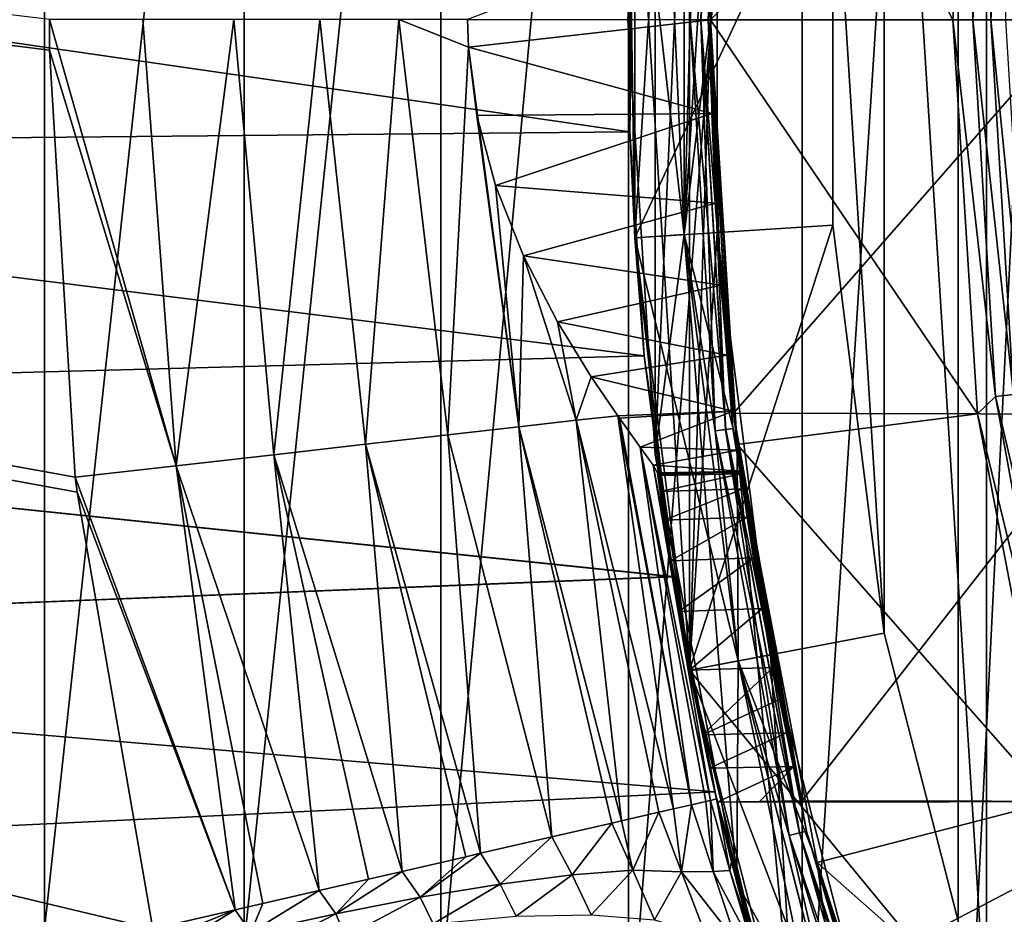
# Model space of a CAD drawing. Header units: metres. Extents: x -71 to 30, y -21 to 69.
# Tile 39 of 111: x -24.68 to -18.72, y -5.41 to 0. Entities that reach past the tile are written whole.
import ezdxf

# ---------------------------------------------------------------- set-up
doc = ezdxf.new("R2010")
doc.units = ezdxf.units.M
doc.layers.add('solid_DUSCHE_AUFPUTZ_EU_ASM_SW0003', color=7, linetype='CONTINUOUS')

msp = doc.modelspace()

# ---------------------------------------------------------------- linework, layer by layer
at = {"layer": 'solid_DUSCHE_AUFPUTZ_EU_ASM_SW0003'}
for points in [[(-19.001253, -7.718473, -211.350006), (-19.001255, 7.718473, -211.350006), (-18.18569, 8.627413, -211.350006)], [(-18.185688, -8.627414, -211.350006), (-19.001253, -7.718473, -211.350006), (-18.18569, 8.627413, -211.350006)], [(-17.915586, -8.430353, 37), (-17.915543, 8.430448, 37), (-18.830967, 6.118392, 37)], [(-19.946165, -6.943857, -211.350006), (-19.946165, 6.943856, -211.350006), (-19.001255, 7.718473, -211.350006)], [(-19.001253, -7.718473, -211.350006), (-19.946165, -6.943857, -211.350006), (-19.001255, 7.718473, -211.350006)], [(-20.997152, -6.322619, -211.350006), (-20.997154, 6.322618, -211.350006), (-19.946165, 6.943856, -211.350006)], [(-19.946165, -6.943857, -211.350006), (-20.997152, -6.322619, -211.350006), (-19.946165, 6.943856, -211.350006)], [(-22.131371, -5.868265, -211.350006), (-22.131372, 5.868265, -211.350006), (-20.997154, 6.322618, -211.350006)], [(-20.997152, -6.322619, -211.350006), (-22.131371, -5.868265, -211.350006), (-20.997154, 6.322618, -211.350006)], [(-18.830996, -6.118301, 37), (-18.830967, 6.118392, 37), (-19.449192, 3.710398, 37)], [(-17.915586, -8.430353, 37), (-18.830967, 6.118392, 37), (-18.830996, -6.118301, 37)], [(-23.320906, -5.591994, -211.350006), (-23.320908, 5.591993, -211.350006), (-22.131372, 5.868265, -211.350006)], [(-22.131371, -5.868265, -211.350006), (-23.320906, -5.591994, -211.350006), (-22.131372, 5.868265, -211.350006)], [(-24.530594, -5.5, -211.350006), (-24.530594, 5.5, -211.350006), (-23.320908, 5.591993, -211.350006)], [(-23.320906, -5.591994, -211.350006), (-24.530594, -5.5, -211.350006), (-23.320908, 5.591993, -211.350006)], [(-70, -5.5, -211.350006), (-70, 5.5, -211.350006), (-24.530594, 5.5, -211.350006)], [(-24.530594, -5.5, -211.350006), (-70, -5.5, -211.350006), (-24.530594, 5.5, -211.350006)], [(-24.499313, -0.183358, -203.350006), (-24.500013, 0.002541, -203.350006), (-70, 5.5, -203.350006)], [(-24.343172, -2.767655, -203.350006), (-24.499313, -0.183358, -203.350006), (-70, 5.5, -203.350006)], [(-24.33264, -2.85879, -203.350006), (-24.343172, -2.767655, -203.350006), (-70, 5.5, -203.350006)], [(-23.874672, -5.5, -203.350006), (-24.33264, -2.85879, -203.350006), (-70, 5.5, -203.350006)], [(-70, -5.5, -203.350006), (-23.874672, -5.5, -203.350006), (-70, 5.5, -203.350006)], [(-20.627968, -3.935336, -161.300003), (-20.627968, 3.935336, -161.300003), (-20.958561, 1.318624, -161.300003)], [(-20.628071, 3.934793, -81.800003), (-20.95853, -1.318816, -81.800003), (-20.958548, 1.318588, -81.800003)], [(-20.628071, 3.934793, -81.800003), (-20.628046, -3.934918, -81.800003), (-20.95853, -1.318816, -81.800003)], [(-20.459545, 1.287047, -81.800003), (-20.628046, -3.934918, -81.800003), (-20.628071, 3.934793, -81.800003)], [(-20.627968, 3.935336, -161.300003), (-20.459543, -1.287085, -161.300003), (-20.459543, 1.287085, -161.300003)], [(-20.627968, -3.935336, -161.300003), (-20.459543, -1.287085, -161.300003), (-20.627968, 3.935336, -161.300003)], [(-20.659153, -1.299786, -195.300003), (-20.659153, 1.299786, -195.300003), (-20.333282, 3.879117, -195.300003)], [(-20.5, 0, -195.300003), (-20.659153, -1.299786, -195.300003), (-20.333282, 3.879117, -195.300003)], [(-20.338326, 2.569441, -195.300003), (-20.5, 0, -195.300003), (-20.333282, 3.879117, -195.300003)], [(-19.449221, -3.710255, 37), (-19.449192, 3.710398, 37), (-19.760921, 1.24338, 37)], [(-18.830996, -6.118301, 37), (-19.449192, 3.710398, 37), (-19.449221, -3.710255, 37)], [(-20.834375, 2.632113, -160.5), (-20.834383, -2.632062, -160.5), (-21, 0, -160.5)], [(-20.834375, 2.632113, -160.5), (-21, 0, -160.5), (-20.834383, 2.632062, -82.599998)], [(-20.834383, 2.632062, -82.599998), (-21, 0, -160.5), (-21, 0, -82.599998)], [(-20.834383, 2.632062, -82.599998), (-21, 0, -82.599998), (-20.834375, -2.632113, -82.599998)], [(-20.659079, 1.300835, -160.5), (-20.834383, -2.632062, -160.5), (-20.834375, 2.632113, -160.5)], [(-20.659187, -1.299095, -82.599998), (-20.834383, 2.632062, -82.599998), (-20.834375, -2.632113, -82.599998)], [(-20.659187, -1.299095, -82.599998), (-20.659079, 1.300834, -82.599998), (-20.834383, 2.632062, -82.599998)], [(-20.5, 0, -196.100006), (-20.5, 0, -195.300003), (-20.338326, 2.569441, -195.300003)], [(-20.338345, 2.569337, -196.100006), (-20.5, 0, -196.100006), (-20.338326, 2.569441, -195.300003)], [(-19.034819, 0, -196.100006), (-20.5, 0, -196.100006), (-20.338345, 2.569337, -196.100006)], [(-18.884714, 2.385696, -196.100006), (-19.034819, 0, -196.100006), (-20.338345, 2.569337, -196.100006)], [(-20.623608, 0, -82.584839), (-20.47324, 2.485901, -82.584839), (-20.659079, 1.300834, -82.599998)], [(-20.473095, 2.485884, -160.515228), (-20.623463, 0, -160.515228), (-20.659079, 1.300835, -160.5)], [(-20.408739, 2.47807, -82.541473), (-20.47324, 2.485901, -82.584839), (-20.623608, 0, -82.584839)], [(-20.408739, 2.47807, -82.541473), (-20.623608, 0, -82.584839), (-20.558634, 0, -82.541473)], [(-20.558523, 0, -160.55864), (-20.623463, 0, -160.515228), (-20.473095, 2.485884, -160.515228)], [(-20.408739, 2.47807, -82.541473), (-20.558634, 0, -82.541473), (-20.365644, 2.472837, -82.47654)], [(-20.558634, 0, -82.541473), (-20.515224, 0, -82.47654), (-20.365644, 2.472837, -82.47654)], [(-20.408628, 2.478056, -160.55864), (-20.558523, 0, -160.55864), (-20.473095, 2.485884, -160.515228)], [(-20.408628, 2.478056, -160.55864), (-20.515163, 0, -160.623611), (-20.558523, 0, -160.55864)], [(-20.365644, 2.472837, -82.47654), (-20.515224, 0, -82.47654), (-20.459545, 1.287265, -82.400002)], [(-20.408628, 2.478056, -160.55864), (-20.365585, 2.47283, -160.623611), (-20.515163, 0, -160.623611)], [(-20.515163, 0, -160.623611), (-20.365585, 2.47283, -160.623611), (-20.459547, 1.287208, -160.699997)], [(-18.119488, 2.385611, -197.350006), (-20.3615, 2.378826, -197.350006), (-20.499977, 0, -197.350006)], [(-18.119488, 2.385611, -197.350006), (-20.499977, 0, -197.350006), (-18.275869, 0, -197.350006)], [(-18.914007, 0, -196.118683), (-19.034819, 0, -196.100006), (-18.884714, 2.385696, -196.100006)], [(-18.776102, 2.279832, -196.118683), (-18.914007, 0, -196.118683), (-18.884714, 2.385696, -196.100006)], [(-20.5, -0.000001, -202.527695), (-20.499977, 0, -197.350006), (-20.3615, 2.378826, -197.350006)], [(-20.5, -0.000001, -202.527695), (-20.3615, 2.378826, -197.350006), (-20.492153, 0.567127, -202.46907)], [(-18.804176, 0, -196.173187), (-18.914007, 0, -196.118683), (-18.776102, 2.279832, -196.118683)], [(-18.667074, 2.266593, -196.173187), (-18.804176, 0, -196.173187), (-18.776102, 2.279832, -196.118683)], [(-18.667074, 2.266593, -196.173187), (-18.716019, 0, -196.258408), (-18.804176, 0, -196.173187)], [(-20.98905, 0.67805, -50.672203), (-20.989038, -0.67843, -50.67223), (-20.958567, 1.318506, 35.799999)], [(-20.989038, -0.67843, -50.67223), (-20.958567, -1.318506, 35.799999), (-20.958567, 1.318506, 35.799999)], [(-20.989037, 0.678472, -71.327766), (-20.958548, 1.318588, -81.800003), (-20.95853, -1.318816, -81.800003)], [(-19.760921, 1.24338, 37), (-20.958567, 1.318506, 35.799999), (-20.958567, -1.318506, 35.799999)], [(-20.958561, 1.318624, -161.300003), (-20.958551, 1.318747, -195), (-20.958551, -1.318747, -195)], [(-20.958561, -1.318624, -161.300003), (-20.958561, 1.318624, -161.300003), (-20.958551, -1.318747, -195)], [(-20.627968, -3.935336, -161.300003), (-20.958561, 1.318624, -161.300003), (-20.958561, -1.318624, -161.300003)], [(-20.958551, 1.318747, -195), (-20.659153, 1.299786, -195.300003), (-20.659153, -1.299786, -195.300003)], [(-20.958551, -1.318747, -195), (-20.958551, 1.318747, -195), (-20.659153, -1.299786, -195.300003)], [(-20.659187, -1.299095, -160.5), (-20.834383, -2.632062, -160.5), (-20.659079, 1.300835, -160.5)], [(-20.623463, 0, -160.515228), (-20.659187, -1.299095, -160.5), (-20.659079, 1.300835, -160.5)], [(-20.623608, 0, -82.584839), (-20.659079, 1.300834, -82.599998), (-20.659187, -1.299095, -82.599998)], [(-20.459545, 1.287047, -81.800003), (-20.459545, -1.287047, -81.800003), (-20.628046, -3.934918, -81.800003)], [(-20.515224, 0, -82.47654), (-20.459553, -1.287141, -82.400002), (-20.459545, 1.287265, -82.400002)], [(-20.515163, 0, -160.623611), (-20.459547, 1.287208, -160.699997), (-20.459549, -1.287203, -160.699997)], [(-20.459545, 1.287265, -82.400002), (-20.459553, -1.287141, -82.400002), (-20.459545, 1.287047, -81.800003)], [(-20.459553, -1.287141, -82.400002), (-20.459545, -1.287047, -81.800003), (-20.459545, 1.287047, -81.800003)], [(-20.459543, -1.287085, -161.300003), (-20.459549, -1.287203, -160.699997), (-20.459547, 1.287208, -160.699997)], [(-20.459543, 1.287085, -161.300003), (-20.459543, -1.287085, -161.300003), (-20.459547, 1.287208, -160.699997)], [(-19.760931, -1.243235, 37), (-19.760921, 1.24338, 37), (-20.958567, -1.318506, 35.799999)], [(-19.449221, -3.710255, 37), (-19.760921, 1.24338, 37), (-19.760931, -1.243235, 37)], [(-31, -0.773293, -50.678944), (-20.98905, 0.67805, -50.672203), (-31, 0.773301, -50.678947)], [(-31, 0.773293, -71.321053), (-20.989037, 0.678472, -71.327766), (-20.989052, -0.678009, -71.327797)], [(-31, 0.773293, -71.321053), (-20.989052, -0.678009, -71.327797), (-31, -0.773301, -71.321053)], [(-31, -0.773293, -50.678944), (-20.989038, -0.67843, -50.67223), (-20.98905, 0.67805, -50.672203)], [(-20.989052, -0.678009, -71.327797), (-20.989037, 0.678472, -71.327766), (-20.95853, -1.318816, -81.800003)], [(-20.5, -0.000001, -202.527695), (-20.492153, 0.567127, -202.46907), (-21.970041, 0.001821, -202.268509)], [(-23.733084, -2.698354, -203.295715), (-23.934925, 0.00271, -203.304077), (-24.500013, 0.002541, -203.350006)], [(-23.733084, -2.698354, -203.295715), (-24.500013, 0.002541, -203.350006), (-24.499313, -0.183358, -203.350006)], [(-23.733084, -2.698354, -203.295715), (-23.384676, 0.002647, -203.167542), (-23.934925, 0.00271, -203.304077)], [(-23.733084, -2.698354, -203.295715), (-23.141924, -2.631141, -203.134567), (-23.384676, 0.002647, -203.167542)], [(-23.141924, -2.631141, -203.134567), (-22.863691, 0.002588, -202.943939), (-23.384676, 0.002647, -203.167542)], [(-23.141924, -2.631141, -203.134567), (-22.588022, -2.568165, -202.871536), (-22.863691, 0.002588, -202.943939)], [(-22.588022, -2.568165, -202.871536), (-22.385641, 0.002534, -202.639175), (-22.863691, 0.002588, -202.943939)], [(-22.588022, -2.568165, -202.871536), (-22.088562, -2.511378, -202.514786), (-22.385641, 0.002534, -202.639175)], [(-22.385641, 0.002534, -202.639175), (-21.965435, -0.164392, -202.264328), (-21.970041, 0.001821, -202.268509)], [(-22.088562, -2.511378, -202.514786), (-21.965435, -0.164392, -202.264328), (-22.385641, 0.002534, -202.639175)], [(-20.5, -0.000001, -202.527695), (-21.970041, 0.001821, -202.268509), (-21.965435, -0.164392, -202.264328)], [(-20.47324, -2.485901, -82.584839), (-20.623608, 0, -82.584839), (-20.659187, -1.299095, -82.599998)], [(-20.623463, 0, -160.515228), (-20.473095, -2.485884, -160.515228), (-20.659187, -1.299095, -160.5)], [(-20.558634, 0, -82.541473), (-20.623608, 0, -82.584839), (-20.47324, -2.485901, -82.584839)], [(-20.408628, -2.478056, -160.55864), (-20.473095, -2.485884, -160.515228), (-20.623463, 0, -160.515228)], [(-20.558523, 0, -160.55864), (-20.408628, -2.478056, -160.55864), (-20.623463, 0, -160.515228)], [(-20.558634, 0, -82.541473), (-20.47324, -2.485901, -82.584839), (-20.408739, -2.47807, -82.541473)], [(-20.558634, 0, -82.541473), (-20.408739, -2.47807, -82.541473), (-20.515224, 0, -82.47654)], [(-20.558523, 0, -160.55864), (-20.515163, 0, -160.623611), (-20.365585, -2.47283, -160.623611)], [(-20.558523, 0, -160.55864), (-20.365585, -2.47283, -160.623611), (-20.408628, -2.478056, -160.55864)], [(-20.515224, 0, -82.47654), (-20.365644, -2.472837, -82.47654), (-20.459553, -1.287141, -82.400002)], [(-20.408739, -2.47807, -82.541473), (-20.365644, -2.472837, -82.47654), (-20.515224, 0, -82.47654)], [(-20.365585, -2.47283, -160.623611), (-20.515163, 0, -160.623611), (-20.459549, -1.287203, -160.699997)], [(-20.5, 0, -196.100006), (-20.338345, -2.569328, -196.100006), (-20.5, 0, -195.300003)], [(-20.492153, -0.567128, -202.469055), (-20.499977, 0, -197.350006), (-20.5, -0.000001, -202.527695)], [(-18.88489, -2.38423, -196.100006), (-20.338345, -2.569328, -196.100006), (-20.5, 0, -196.100006)], [(-19.034819, 0, -196.100006), (-18.88489, -2.38423, -196.100006), (-20.5, 0, -196.100006)], [(-18.275869, 0, -197.350006), (-20.499977, 0, -197.350006), (-20.3615, -2.378826, -197.350006)], [(-20.362871, -2.367163, -201.180725), (-20.3615, -2.378826, -197.350006), (-20.499977, 0, -197.350006)], [(-20.469929, -1.109942, -202.295471), (-20.499977, 0, -197.350006), (-20.492153, -0.567128, -202.469055)], [(-20.437119, -1.604421, -202.014297), (-20.499977, 0, -197.350006), (-20.469929, -1.109942, -202.295471)], [(-20.399305, -2.029363, -201.637527), (-20.499977, 0, -197.350006), (-20.437119, -1.604421, -202.014297)], [(-20.362871, -2.367163, -201.180725), (-20.499977, 0, -197.350006), (-20.399305, -2.029363, -201.637527)], [(-18.119488, -2.385611, -197.350006), (-18.275869, 0, -197.350006), (-20.3615, -2.378826, -197.350006)], [(-18.776102, -2.279832, -196.118683), (-18.88489, -2.38423, -196.100006), (-19.034819, 0, -196.100006)], [(-18.776102, -2.279832, -196.118683), (-19.034819, 0, -196.100006), (-18.914007, 0, -196.118683)], [(-18.667074, -2.266593, -196.173187), (-18.914007, 0, -196.118683), (-18.804176, 0, -196.173187)], [(-18.667074, -2.266593, -196.173187), (-18.776102, -2.279832, -196.118683), (-18.914007, 0, -196.118683)], [(-18.579557, -2.255967, -196.258408), (-18.804176, 0, -196.173187), (-18.716019, 0, -196.258408)], [(-18.667074, -2.266593, -196.173187), (-18.804176, 0, -196.173187), (-18.579557, -2.255967, -196.258408)], [(-20.492153, -0.567128, -202.469055), (-20.5, -0.000001, -202.527695), (-21.965435, -0.164392, -202.264328)], [(-21, 0, -82.599998), (-21, 0, -160.5), (-20.834383, -2.632062, -160.5)], [(-20.834375, -2.632113, -82.599998), (-21, 0, -82.599998), (-20.834383, -2.632062, -160.5)], [(-20.5, 0, -195.300003), (-20.338326, -2.569441, -195.300003), (-20.659153, -1.299786, -195.300003)], [(-20.338345, -2.569328, -196.100006), (-20.338326, -2.569441, -195.300003), (-20.5, 0, -195.300003)], [(-22.088562, -2.511378, -202.514786), (-21.659031, -2.462542, -202.075378), (-21.965435, -0.164392, -202.264328)], [(-20.492153, -0.567128, -202.469055), (-21.965435, -0.164392, -202.264328), (-21.913292, -0.578184, -202.216095)], [(-21.659031, -2.462542, -202.075378), (-21.913292, -0.578184, -202.216095), (-21.965435, -0.164392, -202.264328)], [(-23.733084, -2.698354, -203.295715), (-24.499313, -0.183358, -203.350006), (-24.343172, -2.767655, -203.350006)], [(-20.492153, -0.567128, -202.469055), (-21.913292, -0.578184, -202.216095), (-21.801222, -1.002177, -202.106247)], [(-21.659031, -2.462542, -202.075378), (-21.801222, -1.002177, -202.106247), (-21.913292, -0.578184, -202.216095)], [(-20.469929, -1.109942, -202.295471), (-20.492153, -0.567128, -202.469055), (-21.801222, -1.002177, -202.106247)], [(-31, -0.773301, -71.321053), (-20.989052, -0.678009, -71.327797), (-20.901459, -2.032008, -71.148567)], [(-31, -0.773293, -50.678944), (-20.901424, -2.03236, -50.851505), (-20.989038, -0.67843, -50.67223)], [(-20.901459, -2.032008, -71.148567), (-20.989052, -0.678009, -71.327797), (-20.95853, -1.318816, -81.800003)], [(-20.989038, -0.67843, -50.67223), (-20.901424, -2.03236, -50.851505), (-20.958567, -1.318506, 35.799999)], [(-31, -2.303133, -50.909504), (-20.901424, -2.03236, -50.851505), (-31, -0.773293, -50.678944)], [(-31, -0.773301, -71.321053), (-20.901459, -2.032008, -71.148567), (-31, -2.30314, -71.090492)], [(-20.469929, -1.109942, -202.295471), (-21.801222, -1.002177, -202.106247), (-21.632065, -1.428409, -201.92186)], [(-21.659031, -2.462542, -202.075378), (-21.632065, -1.428409, -201.92186), (-21.801222, -1.002177, -202.106247)], [(-20.437119, -1.604421, -202.014297), (-20.469929, -1.109942, -202.295471), (-21.632065, -1.428409, -201.92186)], [(-19.760931, -1.243235, 37), (-20.958567, -1.318506, 35.799999), (-20.628017, -3.935081, 35.799999)], [(-19.449221, -3.710255, 37), (-19.760931, -1.243235, 37), (-20.628017, -3.935081, 35.799999)], [(-20.958551, -1.318747, -195), (-20.659153, -1.299786, -195.300003), (-20.333282, -3.879117, -195.300003)], [(-20.659187, -1.299095, -160.5), (-20.340282, -5.222319, -160.5), (-20.834383, -2.632062, -160.5)], [(-20.659187, -1.299095, -82.599998), (-20.834375, -2.632113, -82.599998), (-20.340271, -5.222362, -82.599998)], [(-20.333485, -3.877977, -160.5), (-20.340282, -5.222319, -160.5), (-20.659187, -1.299095, -160.5)], [(-20.333485, -3.877978, -82.599998), (-20.659187, -1.299095, -82.599998), (-20.340271, -5.222362, -82.599998)], [(-20.47324, -2.485901, -82.584839), (-20.659187, -1.299095, -82.599998), (-20.333485, -3.877978, -82.599998)], [(-20.473095, -2.485884, -160.515228), (-20.333485, -3.877977, -160.5), (-20.659187, -1.299095, -160.5)], [(-20.338326, -2.569441, -195.300003), (-20.333282, -3.879117, -195.300003), (-20.659153, -1.299786, -195.300003)], [(-20.459545, -1.287047, -81.800003), (-20.136852, -3.841476, -81.800003), (-20.628046, -3.934918, -81.800003)], [(-19.972107, -6.489507, -161.300003), (-20.459543, -1.287085, -161.300003), (-20.627968, -3.935336, -161.300003)], [(-20.459553, -1.287141, -82.400002), (-20.136902, -3.841249, -82.400002), (-20.459545, -1.287047, -81.800003)], [(-20.365644, -2.472837, -82.47654), (-20.136902, -3.841249, -82.400002), (-20.459553, -1.287141, -82.400002)], [(-20.459543, -1.287085, -161.300003), (-20.136879, -3.84137, -161.300003), (-20.459549, -1.287203, -160.699997)], [(-20.136879, -3.84137, -161.300003), (-20.136889, -3.841314, -160.699997), (-20.459549, -1.287203, -160.699997)], [(-20.365585, -2.47283, -160.623611), (-20.459549, -1.287203, -160.699997), (-20.136889, -3.841314, -160.699997)], [(-20.136902, -3.841249, -82.400002), (-20.136852, -3.841476, -81.800003), (-20.459545, -1.287047, -81.800003)], [(-19.972107, -6.489507, -161.300003), (-20.136879, -3.84137, -161.300003), (-20.459543, -1.287085, -161.300003)], [(-20.727982, -3.369097, -51.213673), (-20.628017, -3.935081, 35.799999), (-20.958567, -1.318506, 35.799999)], [(-20.901424, -2.03236, -50.851505), (-20.727982, -3.369097, -51.213673), (-20.958567, -1.318506, 35.799999)], [(-20.958561, -1.318624, -161.300003), (-20.958551, -1.318747, -195), (-20.627979, -3.935281, -195)], [(-20.627968, -3.935336, -161.300003), (-20.958561, -1.318624, -161.300003), (-20.627979, -3.935281, -195)], [(-20.627979, -3.935281, -195), (-20.958551, -1.318747, -195), (-20.333282, -3.879117, -195.300003)], [(-20.901459, -2.032008, -71.148567), (-20.95853, -1.318816, -81.800003), (-20.628046, -3.934918, -81.800003)], [(-21.659031, -2.462542, -202.075378), (-21.312756, -2.423172, -201.56694), (-21.632065, -1.428409, -201.92186)], [(-20.437119, -1.604421, -202.014297), (-21.632065, -1.428409, -201.92186), (-21.426205, -1.826524, -201.6595)], [(-21.312756, -2.423172, -201.56694), (-21.426205, -1.826524, -201.6595), (-21.632065, -1.428409, -201.92186)], [(-20.399305, -2.029363, -201.637527), (-20.437119, -1.604421, -202.014297), (-21.426205, -1.826524, -201.6595)], [(-20.399305, -2.029363, -201.637527), (-21.426205, -1.826524, -201.6595), (-21.222368, -2.159043, -201.337448)], [(-21.312756, -2.423172, -201.56694), (-21.222368, -2.159043, -201.337448), (-21.426205, -1.826524, -201.6595)], [(-31, -2.30314, -71.090492), (-20.901459, -2.032008, -71.148567), (-20.728033, -3.368773, -70.786438)], [(-31, -2.303133, -50.909504), (-20.727982, -3.369097, -51.213673), (-20.901424, -2.03236, -50.851505)], [(-20.362871, -2.367163, -201.180725), (-20.399305, -2.029363, -201.637527), (-21.222368, -2.159043, -201.337448)], [(-20.728033, -3.368773, -70.786438), (-20.901459, -2.032008, -71.148567), (-20.628046, -3.934918, -81.800003)], [(-21.312756, -2.423172, -201.56694), (-21.060268, -2.39691, -201.005386), (-21.222368, -2.159043, -201.337448)], [(-20.362871, -2.367163, -201.180725), (-21.222368, -2.159043, -201.337448), (-21.060268, -2.39691, -201.005386)], [(-31, -3.781403, -51.365524), (-20.727982, -3.369097, -51.213673), (-31, -2.303133, -50.909504)], [(-31, -2.30314, -71.090492), (-20.728033, -3.368773, -70.786438), (-31, -3.781414, -70.634468)], [(-18.776102, -2.279832, -196.118683), (-18.364401, -4.526418, -196.118683), (-18.88489, -2.38423, -196.100006)], [(-18.667074, -2.266593, -196.173187), (-18.257763, -4.500134, -196.173187), (-18.776102, -2.279832, -196.118683)], [(-18.257763, -4.500134, -196.173187), (-18.364401, -4.526418, -196.118683), (-18.776102, -2.279832, -196.118683)], [(-20.362871, -2.367163, -201.180725), (-21.060268, -2.39691, -201.005386), (-21.050695, -2.410435, -200.982361)], [(-20.362871, -2.367163, -201.180725), (-21.050695, -2.410435, -200.982361), (-20.924984, -2.585195, -200.612518)], [(-20.333944, -2.603983, -200.662354), (-20.362871, -2.367163, -201.180725), (-20.924984, -2.585195, -200.612518)], [(-20.333944, -2.603983, -200.662354), (-20.3615, -2.378826, -197.350006), (-20.362871, -2.367163, -201.180725)], [(-18.119488, -2.385611, -197.350006), (-20.3615, -2.378826, -197.350006), (-19.947767, -4.726156, -197.350006)], [(-19.99593, -4.518053, -197.360962), (-19.947767, -4.726156, -197.350006), (-20.3615, -2.378826, -197.350006)], [(-20.315201, -2.746374, -199.109909), (-20.3615, -2.378826, -197.350006), (-20.317108, -2.732235, -199.315887)], [(-20.317394, -2.730113, -200.102676), (-20.317108, -2.732235, -199.315887), (-20.3615, -2.378826, -197.350006)], [(-20.302639, -2.837748, -198.707489), (-20.3615, -2.378826, -197.350006), (-20.315201, -2.746374, -199.109909)], [(-20.277882, -3.009563, -198.332458), (-20.3615, -2.378826, -197.350006), (-20.302639, -2.837748, -198.707489)], [(-20.240047, -3.254305, -198.000961), (-20.3615, -2.378826, -197.350006), (-20.277882, -3.009563, -198.332458)], [(-20.188194, -3.56185, -197.726624), (-20.3615, -2.378826, -197.350006), (-20.240047, -3.254305, -198.000961)], [(-20.121803, -3.919569, -197.521118), (-20.3615, -2.378826, -197.350006), (-20.188194, -3.56185, -197.726624)], [(-20.083185, -4.112864, -197.447083), (-20.3615, -2.378826, -197.350006), (-20.121803, -3.919569, -197.521118)], [(-20.041145, -4.313061, -197.393463), (-20.3615, -2.378826, -197.350006), (-20.083185, -4.112864, -197.447083)], [(-19.99593, -4.518053, -197.360962), (-20.3615, -2.378826, -197.350006), (-20.041145, -4.313061, -197.393463)], [(-20.317394, -2.730113, -200.102676), (-20.3615, -2.378826, -197.350006), (-20.333944, -2.603983, -200.662354)], [(-21.038759, -4.846692, -201.794418), (-21.312756, -2.423172, -201.56694), (-21.659031, -2.462542, -202.075378)], [(-20.723591, -4.774086, -201.189301), (-21.060268, -2.39691, -201.005386), (-21.312756, -2.423172, -201.56694)], [(-20.81353, -4.794806, -201.393402), (-20.723591, -4.774086, -201.189301), (-21.312756, -2.423172, -201.56694)], [(-21.038759, -4.846692, -201.794418), (-20.81353, -4.794806, -201.393402), (-21.312756, -2.423172, -201.56694)], [(-20.614666, -4.748993, -200.878754), (-21.050695, -2.410435, -200.982361), (-21.060268, -2.39691, -201.005386)], [(-20.723591, -4.774086, -201.189301), (-20.614666, -4.748993, -200.878754), (-21.060268, -2.39691, -201.005386)], [(-20.614666, -4.748993, -200.878754), (-20.924984, -2.585195, -200.612518), (-21.050695, -2.410435, -200.982361)], [(-18.88489, -2.38423, -196.100006), (-18.437191, -4.732212, -196.100006), (-20.338345, -2.569328, -196.100006)], [(-17.653131, -4.730099, -197.350006), (-18.119488, -2.385611, -197.350006), (-19.947767, -4.726156, -197.350006)], [(-18.364401, -4.526418, -196.118683), (-18.437191, -4.732212, -196.100006), (-18.88489, -2.38423, -196.100006)], [(-21.461376, -4.94405, -202.323242), (-21.659031, -2.462542, -202.075378), (-22.088562, -2.511378, -202.514786)], [(-21.097639, -4.860256, -201.881943), (-21.038759, -4.846692, -201.794418), (-21.659031, -2.462542, -202.075378)], [(-21.461376, -4.94405, -202.323242), (-21.097639, -4.860256, -201.881943), (-21.659031, -2.462542, -202.075378)], [(-20.408739, -2.47807, -82.541473), (-20.47324, -2.485901, -82.584839), (-20.024324, -4.935553, -82.584839)], [(-20.024324, -4.935553, -82.584839), (-20.47324, -2.485901, -82.584839), (-20.333485, -3.877978, -82.599998)], [(-20.408628, -2.478056, -160.55864), (-19.96113, -4.919977, -160.55864), (-20.473095, -2.485884, -160.515228)], [(-20.473095, -2.485884, -160.515228), (-20.024183, -4.935518, -160.515228), (-20.333485, -3.877977, -160.5)], [(-19.96113, -4.919977, -160.55864), (-20.024183, -4.935518, -160.515228), (-20.473095, -2.485884, -160.515228)], [(-20.408739, -2.47807, -82.541473), (-19.961237, -4.920003, -82.541473), (-20.365644, -2.472837, -82.47654)], [(-20.408739, -2.47807, -82.541473), (-20.024324, -4.935553, -82.584839), (-19.961237, -4.920003, -82.541473)], [(-20.408628, -2.478056, -160.55864), (-20.365585, -2.47283, -160.623611), (-19.919031, -4.9096, -160.623611)], [(-20.408628, -2.478056, -160.55864), (-19.919031, -4.9096, -160.623611), (-19.96113, -4.919977, -160.55864)], [(-20.365644, -2.472837, -82.47654), (-19.919088, -4.909615, -82.47654), (-20.136902, -3.841249, -82.400002)], [(-19.961237, -4.920003, -82.541473), (-19.919088, -4.909615, -82.47654), (-20.365644, -2.472837, -82.47654)], [(-19.919031, -4.9096, -160.623611), (-20.365585, -2.47283, -160.623611), (-20.136889, -3.841314, -160.699997)], [(-21.890926, -5.043005, -202.697083), (-22.088562, -2.511378, -202.514786), (-22.588022, -2.568165, -202.871536)], [(-21.890926, -5.043005, -202.697083), (-21.461376, -4.94405, -202.323242), (-22.088562, -2.511378, -202.514786)], [(-22.366697, -5.152608, -202.989319), (-22.588022, -2.568165, -202.871536), (-23.141924, -2.631141, -203.134567)], [(-21.979858, -5.063492, -202.760178), (-21.890926, -5.043005, -202.697083), (-22.588022, -2.568165, -202.871536)], [(-22.366697, -5.152608, -202.989319), (-21.979858, -5.063492, -202.760178), (-22.588022, -2.568165, -202.871536)], [(-20.333944, -2.603983, -200.662354), (-20.924984, -2.585195, -200.612518), (-20.847918, -2.693887, -200.235168)], [(-20.500065, -4.722593, -200.357605), (-20.847918, -2.693887, -200.235168), (-20.924984, -2.585195, -200.612518)], [(-20.529528, -4.72938, -200.532745), (-20.500065, -4.722593, -200.357605), (-20.924984, -2.585195, -200.612518)], [(-20.614666, -4.748993, -200.878754), (-20.529528, -4.72938, -200.532745), (-20.924984, -2.585195, -200.612518)], [(-20.317394, -2.730113, -200.102676), (-20.333944, -2.603983, -200.662354), (-20.847918, -2.693887, -200.235168)], [(-20.338345, -2.569328, -196.100006), (-19.855965, -5.098087, -196.100006), (-20.338326, -2.569441, -195.300003)], [(-18.437191, -4.732212, -196.100006), (-19.855965, -5.098087, -196.100006), (-20.338345, -2.569328, -196.100006)], [(-20.338326, -2.569441, -195.300003), (-19.855965, -5.09805, -195.300003), (-20.333282, -3.879117, -195.300003)], [(-19.855965, -5.098087, -196.100006), (-19.855965, -5.09805, -195.300003), (-20.338326, -2.569441, -195.300003)], [(-22.868124, -5.268122, -203.194107), (-23.141924, -2.631141, -203.134567), (-23.733084, -2.698354, -203.295715)], [(-22.569548, -5.199339, -203.083618), (-22.366697, -5.152608, -202.989319), (-23.141924, -2.631141, -203.134567)], [(-22.868124, -5.268122, -203.194107), (-22.569548, -5.199339, -203.083618), (-23.141924, -2.631141, -203.134567)], [(-20.834375, -2.632113, -82.599998), (-20.834383, -2.632062, -160.5), (-20.340282, -5.222319, -160.5)], [(-20.340271, -5.222362, -82.599998), (-20.834375, -2.632113, -82.599998), (-20.340282, -5.222319, -160.5)], [(-23.37607, -5.385138, -203.312393), (-23.733084, -2.698354, -203.295715), (-24.343172, -2.767655, -203.350006)], [(-23.209341, -5.346728, -203.282761), (-22.868124, -5.268122, -203.194107), (-23.733084, -2.698354, -203.295715)], [(-23.37607, -5.385138, -203.312393), (-23.209341, -5.346728, -203.282761), (-23.733084, -2.698354, -203.295715)], [(-20.317394, -2.730113, -200.102676), (-20.847918, -2.693887, -200.235168), (-20.819843, -2.744833, -199.850006)], [(-20.6654, -3.733801, -199.850006), (-20.819843, -2.744833, -199.850006), (-20.847918, -2.693887, -200.235168)], [(-20.6654, -3.733801, -199.850006), (-20.847918, -2.693887, -200.235168), (-20.464005, -4.714286, -199.850006)], [(-20.500065, -4.722593, -200.357605), (-20.464005, -4.714286, -199.850006), (-20.847918, -2.693887, -200.235168)], [(-20.82048, -2.740006, -199.281143), (-20.317108, -2.732235, -199.315887), (-20.316143, -2.7394, -199.522766)], [(-20.82048, -2.740006, -199.281143), (-20.818186, -2.757385, -199.07785), (-20.317108, -2.732235, -199.315887)], [(-20.82048, -2.740006, -199.281143), (-20.316143, -2.7394, -199.522766), (-20.568624, -2.741542, -199.504364)], [(-20.568624, -2.741542, -199.504364), (-20.820028, -2.743434, -199.486023), (-20.82048, -2.740006, -199.281143)], [(-20.819164, -2.749979, -199.668289), (-20.818186, -2.757385, -199.07785), (-20.82048, -2.740006, -199.281143)], [(-20.819164, -2.749979, -199.668289), (-20.82048, -2.740006, -199.281143), (-20.820028, -2.743434, -199.486023)], [(-20.317394, -2.730113, -200.102676), (-20.820028, -2.743434, -199.486023), (-20.568624, -2.741542, -199.504364)], [(-20.317394, -2.730113, -200.102676), (-20.819164, -2.749979, -199.668289), (-20.820028, -2.743434, -199.486023)], [(-20.317394, -2.730113, -200.102676), (-20.819843, -2.744833, -199.850006), (-20.819164, -2.749979, -199.668289)], [(-20.818186, -2.757385, -199.07785), (-20.315201, -2.746374, -199.109909), (-20.317108, -2.732235, -199.315887)], [(-20.317394, -2.730113, -200.102676), (-20.568624, -2.741542, -199.504364), (-20.316143, -2.7394, -199.522766)], [(-20.317394, -2.730113, -200.102676), (-20.316143, -2.7394, -199.522766), (-20.317108, -2.732235, -199.315887)], [(-23.37607, -5.385138, -203.312393), (-24.343172, -2.767655, -203.350006), (-24.33264, -2.85879, -203.350006)], [(-20.6654, -3.733801, -199.850006), (-20.819164, -2.749979, -199.668289), (-20.819843, -2.744833, -199.850006)], [(-20.6654, -3.733801, -199.850006), (-20.818186, -2.757385, -199.07785), (-20.819164, -2.749979, -199.668289)], [(-20.818186, -2.757385, -199.07785), (-20.805214, -2.853604, -198.681717), (-20.315201, -2.746374, -199.109909)], [(-20.6654, -3.733801, -199.850006), (-20.805214, -2.853604, -198.681717), (-20.818186, -2.757385, -199.07785)], [(-20.805214, -2.853604, -198.681717), (-20.302639, -2.837748, -198.707489), (-20.315201, -2.746374, -199.109909)], [(-23.37607, -5.385138, -203.312393), (-24.33264, -2.85879, -203.350006), (-23.874672, -5.5, -203.350006)], [(-20.805214, -2.853604, -198.681717), (-20.780527, -3.028151, -198.313065), (-20.302639, -2.837748, -198.707489)], [(-20.6654, -3.733801, -199.850006), (-20.780527, -3.028151, -198.313065), (-20.805214, -2.853604, -198.681717)], [(-20.780527, -3.028151, -198.313065), (-20.277882, -3.009563, -198.332458), (-20.302639, -2.837748, -198.707489)], [(-20.780527, -3.028151, -198.313065), (-20.743265, -3.273672, -197.98764), (-20.277882, -3.009563, -198.332458)], [(-20.6654, -3.733801, -199.850006), (-20.743265, -3.273672, -197.98764), (-20.780527, -3.028151, -198.313065)], [(-20.743265, -3.273672, -197.98764), (-20.240047, -3.254305, -198.000961), (-20.277882, -3.009563, -198.332458)], [(-20.743265, -3.273672, -197.98764), (-20.692568, -3.580169, -197.718719), (-20.240047, -3.254305, -198.000961)], [(-20.6654, -3.733801, -199.850006), (-20.692568, -3.580169, -197.718719), (-20.743265, -3.273672, -197.98764)], [(-20.692568, -3.580169, -197.718719), (-20.188194, -3.56185, -197.726624), (-20.240047, -3.254305, -198.000961)], [(-31, -3.781414, -70.634468), (-20.728033, -3.368773, -70.786438), (-20.473959, -4.670868, -70.236053)], [(-31, -3.781403, -51.365524), (-20.473888, -4.671173, -51.764099), (-20.727982, -3.369097, -51.213673)], [(-20.473959, -4.670868, -70.236053), (-20.728033, -3.368773, -70.786438), (-20.628046, -3.934918, -81.800003)], [(-20.727982, -3.369097, -51.213673), (-20.473888, -4.671173, -51.764099), (-20.628017, -3.935081, 35.799999)], [(-20.692568, -3.580169, -197.718719), (-20.627943, -3.935477, -197.517426), (-20.188194, -3.56185, -197.726624)], [(-20.627943, -3.935477, -197.517426), (-20.121803, -3.919569, -197.521118), (-20.188194, -3.56185, -197.726624)], [(-20.6654, -3.733801, -199.850006), (-20.627943, -3.935477, -197.517426), (-20.692568, -3.580169, -197.718719)], [(-20.6654, -3.733801, -199.850006), (-20.464005, -4.714286, -199.850006), (-20.627943, -3.935477, -197.517426)], [(-18.830996, -6.118301, 37), (-19.449221, -3.710255, 37), (-20.628017, -3.935081, 35.799999)], [(-31, -5.174856, -52.036568), (-20.473888, -4.671173, -51.764099), (-31, -3.781403, -51.365524)], [(-31, -3.781414, -70.634468), (-20.473959, -4.670868, -70.236053), (-31, -5.174865, -69.963425)], [(-20.136852, -3.841476, -81.800003), (-19.972082, -6.489547, -81.800003), (-20.628046, -3.934918, -81.800003)], [(-20.136902, -3.841249, -82.400002), (-19.496681, -6.334778, -82.400002), (-20.136852, -3.841476, -81.800003)], [(-19.919088, -4.909615, -82.47654), (-19.496681, -6.334778, -82.400002), (-20.136902, -3.841249, -82.400002)], [(-19.496622, -6.334914, -161.300003), (-19.49666, -6.334846, -160.699997), (-20.136889, -3.841314, -160.699997)], [(-19.919031, -4.9096, -160.623611), (-20.136889, -3.841314, -160.699997), (-19.49666, -6.334846, -160.699997)], [(-20.136879, -3.84137, -161.300003), (-19.496622, -6.334914, -161.300003), (-20.136889, -3.841314, -160.699997)], [(-19.972107, -6.489507, -161.300003), (-19.496622, -6.334914, -161.300003), (-20.136879, -3.84137, -161.300003)], [(-20.136852, -3.841476, -81.800003), (-19.496668, -6.334761, -81.800003), (-19.972082, -6.489547, -81.800003)], [(-19.496681, -6.334778, -82.400002), (-19.496668, -6.334761, -81.800003), (-20.136852, -3.841476, -81.800003)], [(-20.627979, -3.935281, -195), (-20.333282, -3.879117, -195.300003), (-19.68679, -6.3968, -195.300003)], [(-20.627943, -3.935477, -197.517426), (-20.54977, -4.325149, -197.392563), (-20.121803, -3.919569, -197.521118)], [(-20.54977, -4.325149, -197.392563), (-20.083185, -4.112864, -197.447083), (-20.121803, -3.919569, -197.521118)], [(-19.687075, -6.396019, -160.5), (-20.340282, -5.222319, -160.5), (-20.333485, -3.877977, -160.5)], [(-20.333485, -3.877978, -82.599998), (-20.340271, -5.222362, -82.599998), (-19.525227, -7.730797, -82.599998)], [(-20.024183, -4.935518, -160.515228), (-19.687075, -6.396019, -160.5), (-20.333485, -3.877977, -160.5)], [(-19.687075, -6.39602, -82.599998), (-20.333485, -3.877978, -82.599998), (-19.525227, -7.730797, -82.599998)], [(-20.024324, -4.935553, -82.584839), (-20.333485, -3.877978, -82.599998), (-19.687075, -6.39602, -82.599998)], [(-19.855965, -5.09805, -195.300003), (-19.68679, -6.3968, -195.300003), (-20.333282, -3.879117, -195.300003)], [(-20.473959, -4.670868, -70.236053), (-20.628046, -3.934918, -81.800003), (-19.972082, -6.489547, -81.800003)], [(-20.149815, -5.914812, -52.506645), (-19.972168, -6.489412, 35.799999), (-20.628017, -3.935081, 35.799999)], [(-18.830996, -6.118301, 37), (-20.628017, -3.935081, 35.799999), (-19.972168, -6.489412, 35.799999)], [(-20.473888, -4.671173, -51.764099), (-20.149815, -5.914812, -52.506645), (-20.628017, -3.935081, 35.799999)], [(-19.972158, -6.489444, -195), (-20.627979, -3.935281, -195), (-19.68679, -6.3968, -195.300003)], [(-20.627968, -3.935336, -161.300003), (-20.627979, -3.935281, -195), (-19.972158, -6.489444, -195)], [(-19.972107, -6.489507, -161.300003), (-20.627968, -3.935336, -161.300003), (-19.972158, -6.489444, -195)], [(-20.464005, -4.714286, -199.850006), (-20.54977, -4.325149, -197.392563), (-20.627943, -3.935477, -197.517426)], [(-20.54977, -4.325149, -197.392563), (-20.041145, -4.313061, -197.393463), (-20.083185, -4.112864, -197.447083)], [(-20.54977, -4.325149, -197.392563), (-20.505959, -4.528318, -197.360703), (-20.041145, -4.313061, -197.393463)], [(-20.464005, -4.714286, -199.850006), (-20.505959, -4.528318, -197.360703), (-20.54977, -4.325149, -197.392563)], [(-20.505959, -4.528318, -197.360703), (-19.99593, -4.518053, -197.360962), (-20.041145, -4.313061, -197.393463)], [(-20.505959, -4.528318, -197.360703), (-20.459396, -4.73425, -197.350006), (-19.99593, -4.518053, -197.360962)], [(-19.99593, -4.518053, -197.360962), (-20.459396, -4.73425, -197.350006), (-20.203417, -4.730411, -197.350006)], [(-19.99593, -4.518053, -197.360962), (-20.203417, -4.730411, -197.350006), (-19.947767, -4.726156, -197.350006)], [(-20.464005, -4.714286, -199.850006), (-20.459396, -4.73425, -197.350006), (-20.505959, -4.528318, -197.360703)], [(-31, -5.174865, -69.963425), (-20.473959, -4.670868, -70.236053), (-20.149899, -5.914526, -69.493553)], [(-31, -5.174856, -52.036568), (-20.149815, -5.914812, -52.506645), (-20.473888, -4.671173, -51.764099)], [(-20.149899, -5.914526, -69.493553), (-20.473959, -4.670868, -70.236053), (-19.972082, -6.489547, -81.800003)], [(-20.676481, -5.155587, -201.266815), (-20.614666, -4.748993, -200.878754), (-20.723591, -4.774086, -201.189301)], [(-20.483957, -5.153794, -200.747604), (-20.614666, -4.748993, -200.878754), (-20.676481, -5.155587, -201.266815)], [(-20.483957, -5.153794, -200.747604), (-20.529528, -4.72938, -200.532745), (-20.614666, -4.748993, -200.878754)], [(-20.483957, -5.153794, -200.747604), (-20.500065, -4.722593, -200.357605), (-20.529528, -4.72938, -200.532745)], [(-20.383272, -5.146434, -200.233948), (-20.464005, -4.714286, -199.850006), (-20.500065, -4.722593, -200.357605)], [(-20.383272, -5.146434, -200.233948), (-20.500065, -4.722593, -200.357605), (-20.483957, -5.153794, -200.747604)], [(-20.464005, -4.714286, -199.850006), (-20.372917, -5.093548, -199.837326), (-20.459396, -4.73425, -197.350006)], [(-20.383272, -5.146434, -200.233948), (-20.372917, -5.093548, -199.837326), (-20.464005, -4.714286, -199.850006)], [(-17.653131, -4.730099, -197.350006), (-20.459396, -4.73425, -197.350006), (-20.118582, -6.020189, -197.350006)], [(-17.653131, -4.730099, -197.350006), (-20.203417, -4.730411, -197.350006), (-20.459396, -4.73425, -197.350006)], [(-20.143217, -5.937239, -199.815842), (-20.118582, -6.020189, -197.350006), (-20.459396, -4.73425, -197.350006)], [(-20.264416, -5.509399, -199.820343), (-20.143217, -5.937239, -199.815842), (-20.459396, -4.73425, -197.350006)], [(-20.372917, -5.093548, -199.837326), (-20.264416, -5.509399, -199.820343), (-20.459396, -4.73425, -197.350006)], [(-17.653131, -4.730099, -197.350006), (-19.947767, -4.726156, -197.350006), (-20.203417, -4.730411, -197.350006)], [(-16.884737, -6.993779, -197.350006), (-17.653131, -4.730099, -197.350006), (-20.118582, -6.020189, -197.350006)], [(-18.437191, -4.732212, -196.100006), (-17.698669, -7.005814, -196.100006), (-19.855965, -5.098087, -196.100006)], [(-20.96958, -5.144839, -201.776199), (-20.81353, -4.794806, -201.393402), (-21.038759, -4.846692, -201.794418)], [(-20.676481, -5.155587, -201.266815), (-20.81353, -4.794806, -201.393402), (-20.96958, -5.144839, -201.776199)], [(-20.676481, -5.155587, -201.266815), (-20.723591, -4.774086, -201.189301), (-20.81353, -4.794806, -201.393402)], [(-21.33831, -5.17377, -202.235153), (-21.097639, -4.860256, -201.881943), (-21.461376, -4.94405, -202.323242)], [(-20.96958, -5.144839, -201.776199), (-21.097639, -4.860256, -201.881943), (-21.33831, -5.17377, -202.235153)], [(-20.96958, -5.144839, -201.776199), (-21.038759, -4.846692, -201.794418), (-21.097639, -4.860256, -201.881943)], [(-19.961237, -4.920003, -82.541473), (-20.024324, -4.935553, -82.584839), (-19.283409, -7.313232, -82.584839)], [(-19.283409, -7.313232, -82.584839), (-20.024324, -4.935553, -82.584839), (-19.687075, -6.39602, -82.599998)], [(-19.96113, -4.919977, -160.55864), (-19.222553, -7.290153, -160.55864), (-20.024183, -4.935518, -160.515228)], [(-20.024183, -4.935518, -160.515228), (-19.283274, -7.313181, -160.515228), (-19.687075, -6.396019, -160.5)], [(-19.222553, -7.290153, -160.55864), (-19.283274, -7.313181, -160.515228), (-20.024183, -4.935518, -160.515228)], [(-19.961237, -4.920003, -82.541473), (-19.222656, -7.290192, -82.541473), (-19.919088, -4.909615, -82.47654)], [(-19.961237, -4.920003, -82.541473), (-19.283409, -7.313232, -82.584839), (-19.222656, -7.290192, -82.541473)], [(-19.96113, -4.919977, -160.55864), (-19.919031, -4.9096, -160.623611), (-19.182011, -7.274777, -160.623611)], [(-19.96113, -4.919977, -160.55864), (-19.182011, -7.274777, -160.623611), (-19.222553, -7.290153, -160.55864)], [(-19.919088, -4.909615, -82.47654), (-19.182068, -7.274799, -82.47654), (-19.496681, -6.334778, -82.400002)], [(-19.222656, -7.290192, -82.541473), (-19.182068, -7.274799, -82.47654), (-19.919088, -4.909615, -82.47654)], [(-19.182011, -7.274777, -160.623611), (-19.919031, -4.9096, -160.623611), (-19.49666, -6.334846, -160.699997)], [(-21.773842, -5.229502, -202.628448), (-21.461376, -4.94405, -202.323242), (-21.890926, -5.043005, -202.697083)], [(-21.33831, -5.17377, -202.235153), (-21.461376, -4.94405, -202.323242), (-21.773842, -5.229502, -202.628448)], [(-22.257357, -5.309262, -202.941605), (-21.890926, -5.043005, -202.697083), (-21.979858, -5.063492, -202.760178)], [(-21.773842, -5.229502, -202.628448), (-21.890926, -5.043005, -202.697083), (-22.257357, -5.309262, -202.941605)], [(-22.257357, -5.309262, -202.941605), (-21.979858, -5.063492, -202.760178), (-22.366697, -5.152608, -202.989319)], [(-20.383272, -5.146434, -200.233948), (-20.264416, -5.509399, -199.820343), (-20.372917, -5.093548, -199.837326)], [(-19.855965, -5.09805, -195.300003), (-19.060436, -7.546506, -195.300003), (-19.68679, -6.3968, -195.300003)], [(-19.060362, -7.546695, -196.100006), (-19.060436, -7.546506, -195.300003), (-19.855965, -5.09805, -195.300003)], [(-19.855965, -5.098087, -196.100006), (-19.060362, -7.546695, -196.100006), (-19.855965, -5.09805, -195.300003)], [(-17.698669, -7.005814, -196.100006), (-19.060362, -7.546695, -196.100006), (-19.855965, -5.098087, -196.100006)], [(-31, -6.453197, -52.908108), (-20.149815, -5.914812, -52.506645), (-31, -5.174856, -52.036568)], [(-31, -5.174865, -69.963425), (-20.149899, -5.914526, -69.493553), (-31, -6.453207, -69.091888)], [(-22.767275, -5.408554, -203.167099), (-22.366697, -5.152608, -202.989319), (-22.569548, -5.199339, -203.083618)], [(-22.257357, -5.309262, -202.941605), (-22.366697, -5.152608, -202.989319), (-22.767275, -5.408554, -203.167099)], [(-21.33831, -5.17377, -202.235153), (-21.773842, -5.229502, -202.628448), (-21.676022, -5.423393, -202.561584)], [(-21.223139, -5.415479, -202.144165), (-21.33831, -5.17377, -202.235153), (-21.676022, -5.423393, -202.561584)], [(-20.96958, -5.144839, -201.776199), (-21.33831, -5.17377, -202.235153), (-21.223139, -5.415479, -202.144165)], [(-20.839722, -5.446155, -201.663132), (-20.96958, -5.144839, -201.776199), (-21.223139, -5.415479, -202.144165)], [(-20.676481, -5.155587, -201.266815), (-20.96958, -5.144839, -201.776199), (-20.839722, -5.446155, -201.663132)], [(-20.529625, -5.539516, -201.130371), (-20.676481, -5.155587, -201.266815), (-20.839722, -5.446155, -201.663132)], [(-20.340176, -5.582954, -200.604095), (-20.483957, -5.153794, -200.747604), (-20.676481, -5.155587, -201.266815)], [(-20.340176, -5.582954, -200.604095), (-20.676481, -5.155587, -201.266815), (-20.529625, -5.539516, -201.130371)], [(-20.253416, -5.592546, -200.094986), (-20.383272, -5.146434, -200.233948), (-20.483957, -5.153794, -200.747604)], [(-20.253416, -5.592546, -200.094986), (-20.483957, -5.153794, -200.747604), (-20.340176, -5.582954, -200.604095)], [(-20.253416, -5.592546, -200.094986), (-20.264416, -5.509399, -199.820343), (-20.383272, -5.146434, -200.233948)], [(-22.767275, -5.408554, -203.167099), (-22.569548, -5.199339, -203.083618), (-22.868124, -5.268122, -203.194107)], [(-21.773842, -5.229502, -202.628448), (-22.257357, -5.309262, -202.941605), (-22.178797, -5.468809, -202.899857)], [(-21.676022, -5.423393, -202.561584), (-21.773842, -5.229502, -202.628448), (-22.178797, -5.468809, -202.899857)], [(-20.340271, -5.222362, -82.599998), (-20.340282, -5.222319, -160.5), (-19.525242, -7.730755, -160.5)], [(-19.687075, -6.396019, -160.5), (-19.525242, -7.730755, -160.5), (-20.340282, -5.222319, -160.5)], [(-19.525227, -7.730797, -82.599998), (-20.340271, -5.222362, -82.599998), (-19.525242, -7.730755, -160.5)], [(-23.282188, -5.521873, -203.304688), (-22.868124, -5.268122, -203.194107), (-23.209341, -5.346728, -203.282761)], [(-22.767275, -5.408554, -203.167099), (-22.868124, -5.268122, -203.194107), (-23.282188, -5.521873, -203.304688)], [(-23.282188, -5.521873, -203.304688), (-23.209341, -5.346728, -203.282761), (-23.37607, -5.385138, -203.312393)], [(-22.257357, -5.309262, -202.941605), (-22.767275, -5.408554, -203.167099), (-22.709026, -5.547782, -203.150452)], [(-22.178797, -5.468809, -202.899857), (-22.257357, -5.309262, -202.941605), (-22.709026, -5.547782, -203.150452)], [(-23.820026, -5.565619, -203.352158), (-23.37607, -5.385138, -203.312393), (-23.874672, -5.5, -203.350006)], [(-23.820026, -5.565619, -203.352158), (-23.785114, -5.636535, -203.35936), (-23.37607, -5.385138, -203.312393)], [(-23.785114, -5.636535, -203.35936), (-23.282188, -5.521873, -203.304688), (-23.37607, -5.385138, -203.312393)], [(-22.767275, -5.408554, -203.167099), (-23.282188, -5.521873, -203.304688), (-23.244452, -5.654263, -203.312195)], [(-22.709026, -5.547782, -203.150452), (-22.767275, -5.408554, -203.167099), (-23.244452, -5.654263, -203.312195)]]:
    msp.add_3dface(points, dxfattribs=at)

doc.saveas('drawing.dxf')
